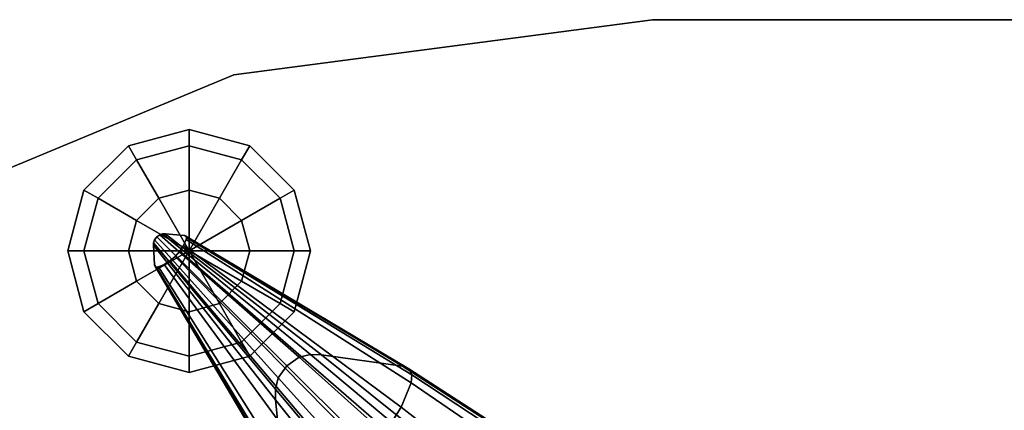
# Model space of a CAD drawing. Header units: millimetres. Extents: x -30782 to 40110, y 35885 to 73818.
# Tile 52 of 166: x -14922 to -14739, y 64652 to 64724. Entities that reach past the tile are written whole.
import ezdxf

# ---------------------------------------------------------------- set-up
doc = ezdxf.new("R2010")
doc.units = ezdxf.units.MM

# ---------------------------------------------------------------- blocks, each defined once
blk = doc.blocks.new('A$C1ED21673')
for points, invisible_edges in [([(1669.39, 599.8, -609.86), (1519.44, 559.62, -609.86), (1591.77, 589.58, -609.86)], 1), ([(2259.39, 599.8, -597.86), (1669.39, 599.8, -597.86), (1591.77, 589.58, -597.86)], 12), ([(1591.77, 589.58, -597.86), (1669.39, 599.8, -597.86), (1669.39, 599.8, -609.86)], 12), ([(1669.39, 599.8, -609.86), (1591.77, 589.58, -609.86), (1591.77, 589.58, -597.86)], 12), ([(2336.9, 589.59, -609.86), (1669.39, 599.8, -609.86), (2259.39, 599.8, -609.86)], 1), ([(1669.39, 599.8, -597.86), (2259.39, 599.8, -597.86), (2259.39, 599.8, -609.86)], 12), ([(1669.39, 599.8, -609.86), (1669.39, 599.8, -597.86), (2259.39, 599.8, -609.86)], 2), ([(1591.77, 589.58, -597.86), (1519.44, 559.62, -597.86), (1457.33, 511.96, -597.86)], 12), ([(1591.77, 589.58, -597.86), (1591.77, 589.58, -609.86), (1519.44, 559.62, -609.86)], 12), ([(1591.77, 589.58, -597.86), (1519.44, 559.62, -609.86), (1519.44, 559.62, -597.86)], 1), ([(1583.45, 576.48, -619.81), (1583.45, 579.49, -631.06), (1572.2, 576.48, -631.06)], 12), ([(1583.45, 579.49, -631.06), (1573.71, 573.87, -642.31), (1572.2, 576.48, -631.06)], 1), ([(1583.45, 579.49, -631.06), (1583.45, 576.48, -642.31), (1573.71, 573.87, -642.31)], 12), ([(1594.7, 576.48, -631.06), (1583.45, 579.49, -631.06), (1583.45, 576.48, -619.81)], 12), ([(1593.19, 573.87, -642.31), (1583.45, 579.49, -631.06), (1594.7, 576.48, -631.06)], 1), ([(1593.19, 573.87, -642.31), (1583.45, 576.48, -642.31), (1583.45, 579.49, -631.06)], 12), ([(1573.71, 573.87, -619.81), (1572.2, 576.48, -631.06), (1563.96, 568.24, -631.06)], 12), ([(1572.2, 576.48, -631.06), (1566.57, 566.73, -642.31), (1563.96, 568.24, -631.06)], 1), ([(1572.2, 576.48, -631.06), (1573.71, 573.87, -642.31), (1566.57, 566.73, -642.31)], 12), ([(1583.45, 576.48, -619.81), (1572.2, 576.48, -631.06), (1573.71, 573.87, -619.81)], 1), ([(1583.45, 576.48, -642.31), (1577.82, 566.73, -650.54), (1573.71, 573.87, -642.31)], 1), ([(1583.45, 568.24, -611.57), (1583.45, 576.48, -619.81), (1573.71, 573.87, -619.81)], 12), ([(1583.45, 576.48, -642.31), (1583.45, 568.24, -650.54), (1577.82, 566.73, -650.54)], 12), ([(1589.07, 566.73, -650.54), (1583.45, 576.48, -642.31), (1593.19, 573.87, -642.31)], 1), ([(1589.07, 566.73, -650.54), (1583.45, 568.24, -650.54), (1583.45, 576.48, -642.31)], 12), ([(1594.7, 576.48, -631.06), (1583.45, 576.48, -619.81), (1593.19, 573.87, -619.81)], 1), ([(1593.19, 573.87, -619.81), (1583.45, 576.48, -619.81), (1583.45, 568.24, -611.57)], 12), ([(1602.94, 568.24, -631.06), (1594.7, 576.48, -631.06), (1593.19, 573.87, -619.81)], 12), ([(1600.32, 566.73, -642.31), (1593.19, 573.87, -642.31), (1594.7, 576.48, -631.06)], 12), ([(1600.32, 566.73, -642.31), (1594.7, 576.48, -631.06), (1602.94, 568.24, -631.06)], 1), ([(1573.71, 573.87, -619.81), (1563.96, 568.24, -631.06), (1566.57, 566.73, -619.81)], 1), ([(1573.71, 573.87, -642.31), (1573.71, 562.62, -650.54), (1566.57, 566.73, -642.31)], 1), ([(1577.82, 566.73, -611.57), (1573.71, 573.87, -619.81), (1566.57, 566.73, -619.81)], 12), ([(1573.71, 573.87, -642.31), (1577.82, 566.73, -650.54), (1573.71, 562.62, -650.54)], 12), ([(1583.45, 568.24, -611.57), (1573.71, 573.87, -619.81), (1577.82, 566.73, -611.57)], 1), ([(1593.19, 573.87, -619.81), (1583.45, 568.24, -611.57), (1589.07, 566.73, -611.57)], 1), ([(1593.19, 562.62, -650.54), (1589.07, 566.73, -650.54), (1593.19, 573.87, -642.31)], 12), ([(1600.32, 566.73, -619.81), (1593.19, 573.87, -619.81), (1589.07, 566.73, -611.57)], 12), ([(1593.19, 562.62, -650.54), (1593.19, 573.87, -642.31), (1600.32, 566.73, -642.31)], 1), ([(1602.94, 568.24, -631.06), (1593.19, 573.87, -619.81), (1600.32, 566.73, -619.81)], 1), ([(1566.57, 566.73, -619.81), (1563.96, 568.24, -631.06), (1560.95, 556.99, -631.06)], 12), ([(1563.96, 568.24, -631.06), (1563.96, 556.99, -642.31), (1560.95, 556.99, -631.06)], 1), ([(1563.96, 568.24, -631.06), (1566.57, 566.73, -642.31), (1563.96, 556.99, -642.31)], 12), ([(1605.95, 556.99, -631.06), (1602.94, 568.24, -631.06), (1600.32, 566.73, -619.81)], 12), ([(1602.94, 556.99, -642.31), (1600.32, 566.73, -642.31), (1602.94, 568.24, -631.06)], 12), ([(1602.94, 556.99, -642.31), (1602.94, 568.24, -631.06), (1605.95, 556.99, -631.06)], 1), ([(1566.57, 566.73, -619.81), (1560.95, 556.99, -631.06), (1563.96, 556.99, -619.81)], 1), ([(1566.57, 566.73, -642.31), (1572.2, 556.99, -650.54), (1563.96, 556.99, -642.31)], 1), ([(1573.71, 562.62, -611.57), (1566.57, 566.73, -619.81), (1563.96, 556.99, -619.81)], 12), ([(1566.57, 566.73, -642.31), (1573.71, 562.62, -650.54), (1572.2, 556.99, -650.54)], 12), ([(1577.82, 566.73, -611.57), (1566.57, 566.73, -619.81), (1573.71, 562.62, -611.57)], 1), ([(1600.32, 566.73, -619.81), (1589.07, 566.73, -611.57), (1593.19, 562.62, -611.57)], 1), ([(1594.7, 556.99, -650.54), (1593.19, 562.62, -650.54), (1600.32, 566.73, -642.31)], 12), ([(1602.94, 556.99, -619.81), (1600.32, 566.73, -619.81), (1593.19, 562.62, -611.57)], 12), ([(1594.7, 556.99, -650.54), (1600.32, 566.73, -642.31), (1602.94, 556.99, -642.31)], 1), ([(1605.95, 556.99, -631.06), (1600.32, 566.73, -619.81), (1602.94, 556.99, -619.81)], 1), ([(1573.71, 562.62, -611.57), (1563.96, 556.99, -619.81), (1572.2, 556.99, -611.57)], 1), ([(1602.94, 556.99, -619.81), (1593.19, 562.62, -611.57), (1594.7, 556.99, -611.57)], 1), ([(1578.99, 560.15, -625.64), (1576.85, 558.04, -625.67), (1577.04, 554.41, -622.02)], 13), ([(1578.99, 560.15, -625.64), (1578.51, 560.14, -626.08), (1576.85, 558.04, -625.67)], 14), ([(1578.51, 560.14, -626.08), (1576.87, 558.52, -626.1), (1576.85, 558.04, -625.67)], 13), ([(1578.51, 560.14, -626.08), (1578, 559.99, -626.43), (1576.87, 558.52, -626.1)], 14), ([(1578, 559.99, -626.43), (1577.44, 559.58, -626.57), (1576.87, 558.52, -626.1)], 14), ([(1577.44, 559.58, -626.57), (1577.02, 559.03, -626.44), (1576.87, 558.52, -626.1)], 12), ([(1576.87, 558.52, -626.1), (1577.02, 559.03, -626.44), (1599.44, 531.4, -668.01)], 2), ([(1577.02, 559.03, -626.44), (1577.44, 559.58, -626.57), (1599.97, 533.48, -669.25)], 2), ([(1577.02, 559.03, -626.44), (1599.97, 533.48, -669.25), (1599.44, 531.4, -668.01)], 12), ([(1582.57, 559.85, -621.94), (1578.99, 560.15, -625.64), (1577.04, 554.41, -622.02)], 14), ([(1582.84, 559.73, -621.57), (1582.57, 559.85, -621.94), (1577.04, 554.41, -622.02)], 14), ([(1582.96, 559.48, -621.22), (1582.84, 559.73, -621.57), (1577.04, 554.41, -622.02)], 14), ([(1582.91, 559.12, -620.92), (1582.96, 559.48, -621.22), (1577.04, 554.41, -622.02)], 14), ([(1582.41, 558.02, -620.35), (1582.91, 559.12, -620.92), (1577.04, 554.41, -622.02)], 14), ([(1577.44, 559.58, -626.57), (1578, 559.99, -626.43), (1601.58, 535.7, -669.73)], 2), ([(1577.44, 559.58, -626.57), (1601.58, 535.7, -669.73), (1599.97, 533.48, -669.25)], 12), ([(1578, 559.99, -626.43), (1578.51, 560.14, -626.08), (1603.85, 537.3, -669.2)], 2), ([(1578, 559.99, -626.43), (1603.85, 537.3, -669.2), (1601.58, 535.7, -669.73)], 12), ([(1578.51, 560.14, -626.08), (1578.99, 560.15, -625.64), (1605.96, 537.81, -667.92)], 2), ([(1578.51, 560.14, -626.08), (1605.96, 537.81, -667.92), (1603.85, 537.3, -669.2)], 12), ([(1578.99, 560.15, -625.64), (1582.57, 559.85, -621.94), (1607.97, 537.76, -666.28)], 2), ([(1578.99, 560.15, -625.64), (1607.97, 537.76, -666.28), (1605.96, 537.81, -667.92)], 12), ([(1582.91, 559.12, -620.92), (1582.41, 558.02, -620.35), (1624.6, 532.57, -648.86)], 2), ([(1582.57, 559.85, -621.94), (1582.84, 559.73, -621.57), (1623.01, 535.68, -652.62)], 2), ([(1582.57, 559.85, -621.94), (1623.01, 535.68, -652.62), (1607.97, 537.76, -666.28)], 12), ([(1582.84, 559.73, -621.57), (1582.96, 559.48, -621.22), (1624.16, 535.15, -651.28)], 2), ([(1582.84, 559.73, -621.57), (1624.16, 535.15, -651.28), (1623.01, 535.68, -652.62)], 12), ([(1582.96, 559.48, -621.22), (1582.91, 559.12, -620.92), (1624.72, 534.06, -649.96)], 2), ([(1582.91, 559.12, -620.92), (1624.6, 532.57, -648.86), (1624.72, 534.06, -649.96)], 12), ([(1582.96, 559.48, -621.22), (1624.72, 534.06, -649.96), (1624.16, 535.15, -651.28)], 12), ([(1563.96, 556.99, -619.81), (1560.95, 556.99, -631.06), (1563.96, 545.74, -631.06)], 12), ([(1560.95, 556.99, -631.06), (1563.96, 556.99, -642.31), (1566.57, 547.25, -642.31)], 12), ([(1560.95, 556.99, -631.06), (1566.57, 547.25, -642.31), (1563.96, 545.74, -631.06)], 1), ([(1563.96, 556.99, -642.31), (1572.2, 556.99, -650.54), (1573.71, 551.37, -650.54)], 12), ([(1563.96, 556.99, -642.31), (1573.71, 551.37, -650.54), (1566.57, 547.25, -642.31)], 1), ([(1563.96, 556.99, -619.81), (1563.96, 545.74, -631.06), (1566.57, 547.25, -619.81)], 1), ([(1572.2, 556.99, -611.57), (1563.96, 556.99, -619.81), (1566.57, 547.25, -619.81)], 12), ([(1572.2, 556.99, -611.57), (1566.57, 547.25, -619.81), (1573.71, 551.37, -611.57)], 1), ([(1576.85, 558.04, -625.67), (1576.87, 558.52, -626.1), (1599.46, 529.4, -666.4)], 2), ([(1576.85, 558.04, -625.67), (1599.46, 529.4, -666.4), (1601.09, 514.14, -652.92)], 12), ([(1577.04, 554.41, -622.02), (1576.85, 558.04, -625.67), (1601.09, 514.14, -652.92)], 2), ([(1576.87, 558.52, -626.1), (1599.44, 531.4, -668.01), (1599.46, 529.4, -666.4)], 12), ([(1581.71, 556.95, -620), (1582.41, 558.02, -620.35), (1577.04, 554.41, -622.02)], 14), ([(1580.84, 555.95, -619.87), (1581.71, 556.95, -620), (1577.04, 554.41, -622.02)], 14), ([(1581.71, 556.95, -620), (1580.84, 555.95, -619.87), (1620.07, 523.76, -645.45)], 2), ([(1582.41, 558.02, -620.35), (1581.71, 556.95, -620), (1622.76, 528.08, -646.76)], 2), ([(1581.71, 556.95, -620), (1620.07, 523.76, -645.45), (1622.76, 528.08, -646.76)], 12), ([(1582.41, 558.02, -620.35), (1622.76, 528.08, -646.76), (1624.6, 532.57, -648.86)], 12), ([(1593.19, 551.37, -650.54), (1602.94, 556.99, -642.31), (1600.32, 547.25, -642.31)], 1), ([(1593.19, 551.37, -650.54), (1594.7, 556.99, -650.54), (1602.94, 556.99, -642.31)], 12), ([(1600.32, 547.25, -619.81), (1594.7, 556.99, -611.57), (1593.19, 551.37, -611.57)], 1), ([(1600.32, 547.25, -619.81), (1602.94, 556.99, -619.81), (1594.7, 556.99, -611.57)], 12), ([(1602.94, 545.74, -631.06), (1602.94, 556.99, -619.81), (1600.32, 547.25, -619.81)], 1), ([(1600.32, 547.25, -642.31), (1605.95, 556.99, -631.06), (1602.94, 545.74, -631.06)], 1), ([(1600.32, 547.25, -642.31), (1602.94, 556.99, -642.31), (1605.95, 556.99, -631.06)], 12), ([(1602.94, 545.74, -631.06), (1605.95, 556.99, -631.06), (1602.94, 556.99, -619.81)], 12), ([(1579.85, 555.13, -620.03), (1580.84, 555.95, -619.87), (1577.04, 554.41, -622.02)], 14), ([(1578.81, 554.49, -620.41), (1579.85, 555.13, -620.03), (1577.04, 554.41, -622.02)], 14), ([(1579.85, 555.13, -620.03), (1578.81, 554.49, -620.41), (1612.7, 516.54, -645.58)], 2), ([(1580.84, 555.95, -619.87), (1579.85, 555.13, -620.03), (1616.65, 519.75, -644.99)], 2), ([(1579.85, 555.13, -620.03), (1612.7, 516.54, -645.58), (1616.65, 519.75, -644.99)], 12), ([(1580.84, 555.95, -619.87), (1616.65, 519.75, -644.99), (1620.07, 523.76, -645.45)], 12), ([(1577.75, 554.04, -621), (1578.81, 554.49, -620.41), (1577.04, 554.41, -622.02)], 14), ([(1577.04, 554.41, -622.02), (1601.09, 514.14, -652.92), (1601.58, 512.96, -651.59)], 12), ([(1577.15, 554.13, -621.66), (1577.04, 554.41, -622.02), (1601.58, 512.96, -651.59)], 2), ([(1577.39, 554, -621.3), (1577.04, 554.41, -622.02), (1577.15, 554.13, -621.66)], 1), ([(1577.39, 554, -621.3), (1577.75, 554.04, -621), (1577.04, 554.41, -622.02)], 14), ([(1577.39, 554, -621.3), (1577.15, 554.13, -621.66), (1602.65, 512.36, -650.26)], 2), ([(1577.15, 554.13, -621.66), (1601.58, 512.96, -651.59), (1602.65, 512.36, -650.26)], 12), ([(1577.75, 554.04, -621), (1577.39, 554, -621.3), (1604.12, 512.44, -649.15)], 2), ([(1577.39, 554, -621.3), (1602.65, 512.36, -650.26), (1604.12, 512.44, -649.15)], 12), ([(1578.81, 554.49, -620.41), (1577.75, 554.04, -621), (1608.47, 514.07, -646.98)], 2), ([(1577.75, 554.04, -621), (1604.12, 512.44, -649.15), (1608.47, 514.07, -646.98)], 12), ([(1578.81, 554.49, -620.41), (1608.47, 514.07, -646.98), (1612.7, 516.54, -645.58)], 12), ([(1566.57, 547.25, -642.31), (1573.71, 551.37, -650.54), (1577.82, 547.25, -650.54)], 12), ([(1573.71, 551.37, -611.57), (1566.57, 547.25, -619.81), (1573.71, 540.12, -619.81)], 12), ([(1573.71, 551.37, -611.57), (1573.71, 540.12, -619.81), (1577.82, 547.25, -611.57)], 1), ([(1589.07, 547.25, -650.54), (1593.19, 551.37, -650.54), (1600.32, 547.25, -642.31)], 12), ([(1593.19, 540.12, -619.81), (1593.19, 551.37, -611.57), (1589.07, 547.25, -611.57)], 1), ([(1593.19, 540.12, -619.81), (1600.32, 547.25, -619.81), (1593.19, 551.37, -611.57)], 12), ([(1566.57, 547.25, -619.81), (1563.96, 545.74, -631.06), (1572.2, 537.5, -631.06)], 12), ([(1563.96, 545.74, -631.06), (1566.57, 547.25, -642.31), (1573.71, 540.12, -642.31)], 12), ([(1566.57, 547.25, -642.31), (1577.82, 547.25, -650.54), (1573.71, 540.12, -642.31)], 1), ([(1566.57, 547.25, -619.81), (1572.2, 537.5, -631.06), (1573.71, 540.12, -619.81)], 1), ([(1573.71, 540.12, -642.31), (1577.82, 547.25, -650.54), (1583.45, 545.74, -650.54)], 12), ([(1577.82, 547.25, -611.57), (1573.71, 540.12, -619.81), (1583.45, 537.5, -619.81)], 12), ([(1577.82, 547.25, -611.57), (1583.45, 537.5, -619.81), (1583.45, 545.74, -611.57)], 1), ([(1583.45, 545.74, -650.54), (1589.07, 547.25, -650.54), (1593.19, 540.12, -642.31)], 12), ([(1583.45, 537.5, -619.81), (1589.07, 547.25, -611.57), (1583.45, 545.74, -611.57)], 1), ([(1583.45, 537.5, -619.81), (1593.19, 540.12, -619.81), (1589.07, 547.25, -611.57)], 12), ([(1589.07, 547.25, -650.54), (1600.32, 547.25, -642.31), (1593.19, 540.12, -642.31)], 1), ([(1594.7, 537.5, -631.06), (1600.32, 547.25, -619.81), (1593.19, 540.12, -619.81)], 1), ([(1593.19, 540.12, -642.31), (1600.32, 547.25, -642.31), (1602.94, 545.74, -631.06)], 12), ([(1594.7, 537.5, -631.06), (1602.94, 545.74, -631.06), (1600.32, 547.25, -619.81)], 12), ([(1563.96, 545.74, -631.06), (1573.71, 540.12, -642.31), (1572.2, 537.5, -631.06)], 1), ([(1573.71, 540.12, -642.31), (1583.45, 545.74, -650.54), (1583.45, 537.5, -642.31)], 1), ([(1583.45, 545.74, -650.54), (1593.19, 540.12, -642.31), (1583.45, 537.5, -642.31)], 1), ([(1593.19, 540.12, -642.31), (1602.94, 545.74, -631.06), (1594.7, 537.5, -631.06)], 1), ([(1573.71, 540.12, -619.81), (1572.2, 537.5, -631.06), (1583.45, 534.49, -631.06)], 12), ([(1572.2, 537.5, -631.06), (1573.71, 540.12, -642.31), (1583.45, 537.5, -642.31)], 12), ([(1573.71, 540.12, -619.81), (1583.45, 534.49, -631.06), (1583.45, 537.5, -619.81)], 1), ([(1583.45, 534.49, -631.06), (1593.19, 540.12, -619.81), (1583.45, 537.5, -619.81)], 1), ([(1583.45, 534.49, -631.06), (1594.7, 537.5, -631.06), (1593.19, 540.12, -619.81)], 12), ([(1583.45, 537.5, -642.31), (1593.19, 540.12, -642.31), (1594.7, 537.5, -631.06)], 12), ([(1572.2, 537.5, -631.06), (1583.45, 537.5, -642.31), (1583.45, 534.49, -631.06)], 1), ([(1583.45, 537.5, -642.31), (1594.7, 537.5, -631.06), (1583.45, 534.49, -631.06)], 1), ([(1601.58, 535.7, -669.73), (1603.85, 537.3, -669.2), (1624.47, 513.03, -715.64)], 2), ([(1603.85, 537.3, -669.2), (1605.96, 537.81, -667.92), (1628.24, 515.57, -714.87)], 2), ([(1603.85, 537.3, -669.2), (1628.24, 515.57, -714.87), (1624.47, 513.03, -715.64)], 12), ([(1605.96, 537.81, -667.92), (1607.97, 537.76, -666.28), (1631.84, 516.24, -713.02)], 2), ([(1605.96, 537.81, -667.92), (1631.84, 516.24, -713.02), (1628.24, 515.57, -714.87)], 12), ([(1607.97, 537.76, -666.28), (1623.01, 535.68, -652.62), (1635.33, 515.95, -710.63)], 2), ([(1607.97, 537.76, -666.28), (1635.33, 515.95, -710.63), (1631.84, 516.24, -713.02)], 12), ([(1599.97, 533.48, -669.25), (1601.58, 535.7, -669.73), (1621.91, 509.36, -714.95)], 2), ([(1601.58, 535.7, -669.73), (1624.47, 513.03, -715.64), (1621.91, 509.36, -714.95)], 12), ([(1623.01, 535.68, -652.62), (1624.16, 535.15, -651.28), (1661.59, 510.82, -690.82)], 2), ([(1623.01, 535.68, -652.62), (1661.59, 510.82, -690.82), (1635.33, 515.95, -710.63)], 12), ([(1624.16, 535.15, -651.28), (1624.72, 534.06, -649.96), (1663.64, 509.78, -688.87)], 2), ([(1624.16, 535.15, -651.28), (1663.64, 509.78, -688.87), (1661.59, 510.82, -690.82)], 12), ([(1599.44, 531.4, -668.01), (1599.97, 533.48, -669.25), (1621.2, 505.79, -713.14)], 2), ([(1599.97, 533.48, -669.25), (1621.91, 509.36, -714.95), (1621.2, 505.79, -713.14)], 12), ([(1624.72, 534.06, -649.96), (1624.6, 532.57, -648.86), (1664.72, 507.83, -686.95)], 2), ([(1624.72, 534.06, -649.96), (1664.72, 507.83, -686.95), (1663.64, 509.78, -688.87)], 12), ([(1599.46, 529.4, -666.4), (1599.44, 531.4, -668.01), (1621.44, 502.33, -710.8)], 2), ([(1599.44, 531.4, -668.01), (1621.2, 505.79, -713.14), (1621.44, 502.33, -710.8)], 12), ([(1624.6, 532.57, -648.86), (1622.76, 528.08, -646.76), (1664.67, 505.27, -685.37)], 2), ([(1624.6, 532.57, -648.86), (1664.67, 505.27, -685.37), (1664.72, 507.83, -686.95)], 12), ([(1601.09, 514.14, -652.92), (1599.46, 529.4, -666.4), (1625.81, 475.74, -691.26)], 2), ([(1599.46, 529.4, -666.4), (1621.44, 502.33, -710.8), (1625.81, 475.74, -691.26)], 12), ([(1622.76, 528.08, -646.76), (1620.07, 523.76, -645.45), (1661.93, 497.69, -682.31)], 2), ([(1622.76, 528.08, -646.76), (1661.93, 497.69, -682.31), (1664.67, 505.27, -685.37)], 12)]:
    blk.add_3dface(points, dxfattribs=dict(invisible_edges=invisible_edges))
for points in [[(1583.45, 568.24, -650.54), (1583.45, 556.99, -653.56), (1577.82, 566.73, -650.54)], [(1583.45, 556.99, -608.56), (1583.45, 568.24, -611.57), (1577.82, 566.73, -611.57)], [(1583.45, 556.99, -653.56), (1583.45, 568.24, -650.54), (1589.07, 566.73, -650.54)], [(1589.07, 566.73, -611.57), (1583.45, 568.24, -611.57), (1583.45, 556.99, -608.56)], [(1577.82, 566.73, -650.54), (1583.45, 556.99, -653.56), (1573.71, 562.62, -650.54)], [(1583.45, 556.99, -608.56), (1577.82, 566.73, -611.57), (1573.71, 562.62, -611.57)], [(1583.45, 556.99, -653.56), (1589.07, 566.73, -650.54), (1593.19, 562.62, -650.54)], [(1593.19, 562.62, -611.57), (1589.07, 566.73, -611.57), (1583.45, 556.99, -608.56)], [(1573.71, 562.62, -650.54), (1583.45, 556.99, -653.56), (1572.2, 556.99, -650.54)], [(1583.45, 556.99, -608.56), (1573.71, 562.62, -611.57), (1572.2, 556.99, -611.57)], [(1583.45, 556.99, -653.56), (1593.19, 562.62, -650.54), (1594.7, 556.99, -650.54)], [(1594.7, 556.99, -611.57), (1593.19, 562.62, -611.57), (1583.45, 556.99, -608.56)], [(1572.2, 556.99, -650.54), (1583.45, 556.99, -653.56), (1573.71, 551.37, -650.54)], [(1583.45, 556.99, -608.56), (1572.2, 556.99, -611.57), (1573.71, 551.37, -611.57)], [(1573.71, 551.37, -650.54), (1583.45, 556.99, -653.56), (1577.82, 547.25, -650.54)], [(1583.45, 556.99, -608.56), (1573.71, 551.37, -611.57), (1577.82, 547.25, -611.57)], [(1577.82, 547.25, -650.54), (1583.45, 556.99, -653.56), (1583.45, 545.74, -650.54)], [(1583.45, 556.99, -608.56), (1577.82, 547.25, -611.57), (1583.45, 545.74, -611.57)], [(1583.45, 556.99, -653.56), (1594.7, 556.99, -650.54), (1593.19, 551.37, -650.54)], [(1583.45, 556.99, -653.56), (1593.19, 551.37, -650.54), (1589.07, 547.25, -650.54)], [(1583.45, 556.99, -653.56), (1589.07, 547.25, -650.54), (1583.45, 545.74, -650.54)], [(1593.19, 551.37, -611.57), (1594.7, 556.99, -611.57), (1583.45, 556.99, -608.56)], [(1589.07, 547.25, -611.57), (1593.19, 551.37, -611.57), (1583.45, 556.99, -608.56)], [(1583.45, 545.74, -611.57), (1589.07, 547.25, -611.57), (1583.45, 556.99, -608.56)]]:
    blk.add_3dface(points)

msp = doc.modelspace()

# ---------------------------------------------------------------- block references
msp.add_blockref('A$C1ED21673', (-16473.93, 64124.28))

doc.saveas('drawing.dxf')
